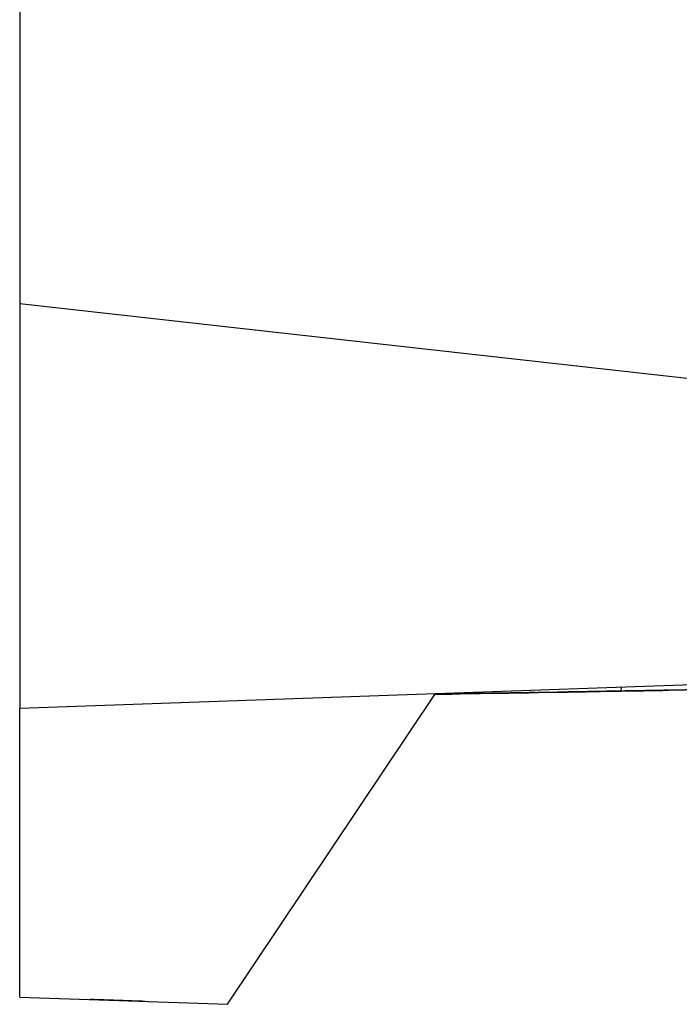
# Model space of a CAD drawing. Header units: millimetres. Extents: x -155 to 1130, y -373 to 1265.
# Tile 95 of 198: x 153 to 210, y 204 to 289. Entities that reach past the tile are written whole.
import ezdxf

# ---------------------------------------------------------------- set-up
doc = ezdxf.new("R2010")
doc.units = ezdxf.units.MM

msp = doc.modelspace()

# ---------------------------------------------------------------- linework, layer by layer
at = {"color": 7, "linetype": 'Continuous', "lineweight": 25}
for p, q in [((152.601, 689.869), (152.601, 264.869)), ((152.601, 264.869), (266.231, 252.152)), ((152.601, 264.869), (152.601, 229.869)), ((188.601, 231.127), (266.231, 233.838)), ((152.601, 229.869), (188.601, 231.127)), ((170.601, 204.241), (188.601, 231.127)), ((188.56, 231.065), (204.645, 231.345)), ((204.633, 231.345), (188.56, 231.065)), ((190.565, 231.1), (194.066, 231.161)), ((190.724, 231.103), (194.225, 231.164)), ((190.724, 231.102), (194.225, 231.164)), ((190.724, 231.102), (194.225, 231.164)), ((197.226, 231.216), (197.226, 231.216)), ((197.226, 231.216), (197.226, 231.216)), ((197.226, 231.216), (197.226, 231.216)), ((199.158, 231.25), (199.158, 231.25)), ((202.07, 231.301), (205.572, 231.362)), ((202.229, 231.303), (205.731, 231.364)), ((202.229, 231.303), (205.731, 231.364)), ((202.229, 231.303), (205.731, 231.364)), ((204.659, 231.687), (204.641, 231.346)), ((214.639, 231.52), (204.641, 231.345)), ((204.641, 231.345), (204.641, 231.345)), ((204.645, 231.345), (214.644, 231.52)), ((204.645, 231.345), (204.645, 231.345)), ((208.731, 231.417), (208.731, 231.417)), ((208.731, 231.417), (208.731, 231.417)), ((208.731, 231.417), (208.731, 231.417)), ((208.731, 231.417), (208.731, 231.417)), ((152.601, 204.869), (152.601, 229.869)), ((152.601, 204.869), (170.601, 204.241))]:
    msp.add_line(p, q, dxfattribs=at)
at = {"color": 7, "linetype": 'Continuous', "lineweight": 25, "flags": 128}
for points in [[(197.226, 231.216), (197.226, 231.216), (197.226, 231.216), (197.226, 231.216), (197.226, 231.216)], [(199.158, 231.25), (199.158, 231.25), (199.158, 231.25), (199.158, 231.25), (199.158, 231.25)]]:
    msp.add_lwpolyline(points, dxfattribs=at)
at = {"color": 7, "linetype": 'Continuous', "lineweight": 25}
for points, knots in [([(188.56, 231.065), (188.72, 231.068), (189.123, 231.075), (189.905, 231.088), (190.485, 231.098), (190.724, 231.103)], [0, 0, 0, 0, 0.280414, 0.703573, 1, 1, 1, 1]), ([(190.724, 231.103), (190.378, 231.096), (189.686, 231.084), (188.924, 231.071), (188.631, 231.066), (188.56, 231.065)], [0, 0, 0, 0, 0.4303759, 0.8606174, 1, 1, 1, 1]), ([(190.724, 231.102), (190.378, 231.096), (189.686, 231.084), (188.924, 231.071), (188.631, 231.066), (188.56, 231.065)], [0, 0, 0, 0, 0.4305015, 0.8607619, 1, 1, 1, 1]), ([(188.56, 231.065), (188.72, 231.068), (189.123, 231.075), (189.905, 231.088), (190.485, 231.098), (190.724, 231.102)], [0, 0, 0, 0, 0.280391, 0.70363, 1, 1, 1, 1]), ([(190.724, 231.102), (190.378, 231.096), (189.686, 231.084), (188.924, 231.071), (188.631, 231.066), (188.56, 231.065)], [0, 0, 0, 0, 0.430414, 0.860653, 1, 1, 1, 1]), ([(188.56, 231.065), (188.72, 231.067), (189.123, 231.075), (189.905, 231.088), (190.485, 231.098), (190.724, 231.102)], [0, 0, 0, 0, 0.280302, 0.703506, 1, 1, 1, 1]), ([(188.56, 231.065), (188.72, 231.068), (189.123, 231.075), (189.855, 231.087), (190.38, 231.097), (190.565, 231.1)], [0, 0, 0, 0, 0.29984, 0.753011, 1, 1, 1, 1]), ([(190.565, 231.1), (190.222, 231.094), (189.537, 231.082), (188.836, 231.069), (188.593, 231.065), (188.56, 231.065)], [0, 0, 0, 0, 0.463832, 0.927421, 1, 1, 1, 1]), ([(194.066, 231.161), (193.591, 231.152), (193.116, 231.144), (192.64, 231.136), (192.294, 231.13), (191.948, 231.124), (191.602, 231.118), (191.257, 231.112), (190.911, 231.106), (190.565, 231.1)], [0, 0, 0, 0, 0.001428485, 0.001428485, 0.001428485, 0.002467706, 0.002467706, 0.002467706, 0.003506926, 0.003506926, 0.003506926, 0.003506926]), ([(194.225, 231.164), (193.75, 231.155), (193.274, 231.147), (192.798, 231.139), (192.452, 231.133), (192.107, 231.127), (191.761, 231.121), (191.415, 231.115), (191.069, 231.109), (190.724, 231.102)], [0, 0, 0, 0, 0.001427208, 0.001427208, 0.001427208, 0.002464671, 0.002464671, 0.002464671, 0.003502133, 0.003502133, 0.003502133, 0.003502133]), ([(194.225, 231.164), (193.75, 231.155), (193.274, 231.147), (192.798, 231.139), (192.452, 231.133), (192.107, 231.127), (191.761, 231.121), (191.415, 231.115), (191.069, 231.109), (190.724, 231.103)], [0, 0, 0, 0, 0.001427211, 0.001427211, 0.001427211, 0.002464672, 0.002464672, 0.002464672, 0.003502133, 0.003502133, 0.003502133, 0.003502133]), ([(194.225, 231.164), (193.75, 231.155), (193.274, 231.147), (192.798, 231.139), (192.452, 231.133), (192.107, 231.127), (191.761, 231.121), (191.415, 231.115), (191.069, 231.108), (190.724, 231.102)], [0, 0, 0, 0, 0.001427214, 0.001427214, 0.001427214, 0.002464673, 0.002464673, 0.002464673, 0.003502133, 0.003502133, 0.003502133, 0.003502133]), ([(194.066, 231.161), (194.272, 231.164), (194.475, 231.168), (194.877, 231.175), (195.078, 231.179), (195.46, 231.185), (195.641, 231.188), (195.987, 231.194), (196.15, 231.197), (196.442, 231.202), (196.575, 231.205), (196.807, 231.209), (196.905, 231.21), (197.063, 231.213), (197.125, 231.214), (197.206, 231.216), (197.226, 231.216), (197.226, 231.216)], [0, 0, 0, 0, 0.125, 0.125, 0.25, 0.25, 0.375, 0.375, 0.5, 0.5, 0.625, 0.625, 0.75, 0.75, 0.875, 0.875, 1, 1, 1, 1]), ([(197.226, 231.216), (197.226, 231.216), (197.206, 231.216), (197.125, 231.214), (197.064, 231.213), (196.905, 231.21), (196.808, 231.209), (196.578, 231.205), (196.444, 231.202), (196.151, 231.197), (195.991, 231.194), (195.644, 231.188), (195.461, 231.185), (195.081, 231.178), (194.881, 231.175), (194.476, 231.168), (194.272, 231.164), (194.066, 231.161)], [0, 0, 0, 0, 0.125, 0.125, 0.25, 0.25, 0.375, 0.375, 0.5, 0.5, 0.625, 0.625, 0.75, 0.75, 0.875, 0.875, 1, 1, 1, 1]), ([(197.226, 231.216), (197.226, 231.216), (197.207, 231.216), (197.132, 231.214), (197.075, 231.213), (196.926, 231.211), (196.834, 231.209), (196.618, 231.205), (196.492, 231.203), (196.216, 231.198), (196.065, 231.196), (195.738, 231.19), (195.562, 231.187), (195.02, 231.177), (194.624, 231.171), (194.225, 231.164)], [0, 0, 0, 0, 0.125, 0.125, 0.25, 0.25, 0.375, 0.375, 0.5, 0.5, 0.625, 0.625, 0.75, 0.75, 1, 1, 1, 1]), ([(194.225, 231.164), (194.425, 231.167), (194.62, 231.171), (195.006, 231.177), (195.197, 231.181), (195.561, 231.187), (195.734, 231.19), (196.06, 231.196), (196.214, 231.198), (196.49, 231.203), (196.614, 231.205), (196.833, 231.209), (196.925, 231.211), (197.073, 231.213), (197.131, 231.214), (197.207, 231.216), (197.226, 231.216), (197.226, 231.216)], [0, 0, 0, 0, 0.125, 0.125, 0.25, 0.25, 0.375, 0.375, 0.5, 0.5, 0.625, 0.625, 0.75, 0.75, 0.875, 0.875, 1, 1, 1, 1]), ([(197.226, 231.216), (197.226, 231.216), (197.207, 231.216), (197.132, 231.214), (197.075, 231.213), (196.926, 231.211), (196.834, 231.209), (196.618, 231.205), (196.492, 231.203), (196.216, 231.198), (196.065, 231.196), (195.738, 231.19), (195.562, 231.187), (195.02, 231.177), (194.624, 231.171), (194.225, 231.164)], [0, 0, 0, 0, 0.125, 0.125, 0.25, 0.25, 0.375, 0.375, 0.5, 0.5, 0.625, 0.625, 0.75, 0.75, 1, 1, 1, 1]), ([(194.225, 231.164), (194.425, 231.167), (194.62, 231.17), (195.006, 231.177), (195.197, 231.181), (195.561, 231.187), (195.734, 231.19), (196.06, 231.196), (196.214, 231.198), (196.49, 231.203), (196.614, 231.205), (196.833, 231.209), (196.925, 231.211), (197.073, 231.213), (197.131, 231.214), (197.207, 231.216), (197.226, 231.216), (197.226, 231.216)], [0, 0, 0, 0, 0.125, 0.125, 0.25, 0.25, 0.375, 0.375, 0.5, 0.5, 0.625, 0.625, 0.75, 0.75, 0.875, 0.875, 1, 1, 1, 1]), ([(197.226, 231.216), (197.226, 231.216), (197.207, 231.216), (197.132, 231.214), (197.075, 231.213), (196.926, 231.211), (196.834, 231.209), (196.618, 231.205), (196.492, 231.203), (196.216, 231.198), (196.065, 231.196), (195.738, 231.19), (195.562, 231.187), (195.02, 231.177), (194.624, 231.171), (194.225, 231.164)], [0, 0, 0, 0, 0.125, 0.125, 0.25, 0.25, 0.375, 0.375, 0.5, 0.5, 0.625, 0.625, 0.75, 0.75, 1, 1, 1, 1]), ([(194.225, 231.164), (194.425, 231.167), (194.62, 231.17), (195.006, 231.177), (195.197, 231.181), (195.561, 231.187), (195.734, 231.19), (196.06, 231.196), (196.214, 231.198), (196.49, 231.203), (196.614, 231.205), (196.833, 231.209), (196.925, 231.211), (197.073, 231.213), (197.131, 231.214), (197.207, 231.216), (197.226, 231.216), (197.226, 231.216)], [0, 0, 0, 0, 0.125, 0.125, 0.25, 0.25, 0.375, 0.375, 0.5, 0.5, 0.625, 0.625, 0.75, 0.75, 0.875, 0.875, 1, 1, 1, 1]), ([(202.229, 231.303), (202.027, 231.3), (201.829, 231.296), (201.439, 231.29), (201.245, 231.286), (200.874, 231.28), (200.698, 231.277), (200.365, 231.271), (200.207, 231.268), (199.923, 231.263), (199.795, 231.261), (199.57, 231.257), (199.473, 231.255), (199.241, 231.251), (199.158, 231.25), (199.158, 231.25)], [0, 0, 0, 0, 0.125, 0.125, 0.25, 0.25, 0.375, 0.375, 0.5, 0.5, 0.625, 0.625, 0.75, 0.75, 1, 1, 1, 1]), ([(199.158, 231.25), (199.158, 231.25), (199.179, 231.25), (199.258, 231.251), (199.317, 231.253), (199.473, 231.255), (199.568, 231.257), (199.792, 231.261), (199.922, 231.263), (200.205, 231.268), (200.36, 231.271), (200.696, 231.277), (200.873, 231.28), (201.241, 231.286), (201.434, 231.289), (201.828, 231.296), (202.027, 231.3), (202.229, 231.303)], [0, 0, 0, 0, 0.125, 0.125, 0.25, 0.25, 0.375, 0.375, 0.5, 0.5, 0.625, 0.625, 0.75, 0.75, 0.875, 0.875, 1, 1, 1, 1]), ([(202.229, 231.303), (202.027, 231.3), (201.829, 231.296), (201.439, 231.29), (201.245, 231.286), (200.874, 231.28), (200.698, 231.277), (200.365, 231.271), (200.207, 231.268), (199.923, 231.263), (199.795, 231.261), (199.57, 231.257), (199.473, 231.255), (199.241, 231.251), (199.158, 231.25), (199.158, 231.25)], [0, 0, 0, 0, 0.125, 0.125, 0.25, 0.25, 0.375, 0.375, 0.5, 0.5, 0.625, 0.625, 0.75, 0.75, 1, 1, 1, 1]), ([(199.158, 231.25), (199.158, 231.25), (199.179, 231.25), (199.257, 231.251), (199.317, 231.252), (199.473, 231.255), (199.568, 231.257), (199.792, 231.261), (199.922, 231.263), (200.205, 231.268), (200.36, 231.271), (200.696, 231.277), (200.873, 231.28), (201.241, 231.286), (201.434, 231.289), (201.828, 231.296), (202.027, 231.3), (202.229, 231.303)], [0, 0, 0, 0, 0.125, 0.125, 0.25, 0.25, 0.375, 0.375, 0.5, 0.5, 0.625, 0.625, 0.75, 0.75, 0.875, 0.875, 1, 1, 1, 1]), ([(202.229, 231.303), (202.027, 231.3), (201.829, 231.296), (201.439, 231.289), (201.245, 231.286), (200.874, 231.28), (200.698, 231.277), (200.365, 231.271), (200.207, 231.268), (199.923, 231.263), (199.795, 231.261), (199.57, 231.257), (199.473, 231.255), (199.241, 231.251), (199.158, 231.25), (199.158, 231.25)], [0, 0, 0, 0, 0.125, 0.125, 0.25, 0.25, 0.375, 0.375, 0.5, 0.5, 0.625, 0.625, 0.75, 0.75, 1, 1, 1, 1]), ([(199.158, 231.25), (199.158, 231.25), (199.179, 231.25), (199.257, 231.251), (199.317, 231.252), (199.473, 231.255), (199.568, 231.257), (199.792, 231.261), (199.922, 231.263), (200.205, 231.268), (200.36, 231.271), (200.696, 231.277), (200.873, 231.28), (201.241, 231.286), (201.434, 231.289), (201.828, 231.296), (202.027, 231.3), (202.229, 231.303)], [0, 0, 0, 0, 0.125, 0.125, 0.25, 0.25, 0.375, 0.375, 0.5, 0.5, 0.625, 0.625, 0.75, 0.75, 0.875, 0.875, 1, 1, 1, 1]), ([(199.158, 231.25), (199.158, 231.25), (199.177, 231.25), (199.251, 231.251), (199.307, 231.252), (199.453, 231.255), (199.542, 231.256), (199.752, 231.26), (199.874, 231.262), (200.142, 231.267), (200.287, 231.269), (200.604, 231.275), (200.773, 231.278), (201.298, 231.287), (201.681, 231.294), (202.07, 231.301)], [0, 0, 0, 0, 0.125, 0.125, 0.25, 0.25, 0.375, 0.375, 0.5, 0.5, 0.625, 0.625, 0.75, 0.75, 1, 1, 1, 1]), ([(202.07, 231.3), (201.875, 231.297), (201.685, 231.294), (201.311, 231.287), (201.127, 231.284), (200.774, 231.278), (200.607, 231.275), (200.292, 231.269), (200.143, 231.267), (199.875, 231.262), (199.755, 231.26), (199.544, 231.256), (199.453, 231.255), (199.308, 231.252), (199.253, 231.251), (199.177, 231.25), (199.158, 231.25), (199.158, 231.25)], [0, 0, 0, 0, 0.125, 0.125, 0.25, 0.25, 0.375, 0.375, 0.5, 0.5, 0.625, 0.625, 0.75, 0.75, 0.875, 0.875, 1, 1, 1, 1]), ([(205.572, 231.362), (205.096, 231.353), (204.621, 231.345), (204.145, 231.337), (203.799, 231.331), (203.454, 231.325), (203.108, 231.319), (202.762, 231.313), (202.416, 231.307), (202.07, 231.3)], [0, 0, 0, 0, 0.001428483, 0.001428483, 0.001428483, 0.002467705, 0.002467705, 0.002467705, 0.003506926, 0.003506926, 0.003506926, 0.003506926]), ([(205.731, 231.364), (205.255, 231.356), (204.779, 231.348), (204.304, 231.34), (203.958, 231.333), (203.612, 231.327), (203.266, 231.321), (202.92, 231.315), (202.575, 231.309), (202.229, 231.303)], [0, 0, 0, 0, 0.001427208, 0.001427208, 0.001427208, 0.002464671, 0.002464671, 0.002464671, 0.003502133, 0.003502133, 0.003502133, 0.003502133]), ([(205.731, 231.364), (205.255, 231.356), (204.779, 231.348), (204.304, 231.34), (203.958, 231.334), (203.612, 231.327), (203.266, 231.321), (202.92, 231.315), (202.575, 231.309), (202.229, 231.303)], [0, 0, 0, 0, 0.001427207, 0.001427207, 0.001427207, 0.00246467, 0.00246467, 0.00246467, 0.003502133, 0.003502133, 0.003502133, 0.003502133]), ([(205.731, 231.364), (205.255, 231.356), (204.779, 231.348), (204.304, 231.339), (203.958, 231.333), (203.612, 231.327), (203.266, 231.321), (202.92, 231.315), (202.575, 231.309), (202.229, 231.303)], [0, 0, 0, 0, 0.001427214, 0.001427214, 0.001427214, 0.002464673, 0.002464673, 0.002464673, 0.003502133, 0.003502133, 0.003502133, 0.003502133]), ([(205.572, 231.362), (205.777, 231.365), (205.981, 231.369), (206.382, 231.376), (206.583, 231.379), (206.965, 231.386), (207.147, 231.389), (207.492, 231.395), (207.655, 231.398), (207.947, 231.403), (208.08, 231.405), (208.313, 231.41), (208.41, 231.411), (208.568, 231.414), (208.63, 231.415), (208.711, 231.416), (208.731, 231.417), (208.731, 231.417)], [0, 0, 0, 0, 0.125, 0.125, 0.25, 0.25, 0.375, 0.375, 0.5, 0.5, 0.625, 0.625, 0.75, 0.75, 0.875, 0.875, 1, 1, 1, 1]), ([(208.731, 231.417), (208.731, 231.417), (208.711, 231.416), (208.631, 231.415), (208.57, 231.414), (208.411, 231.411), (208.313, 231.409), (208.083, 231.405), (207.949, 231.403), (207.656, 231.398), (207.497, 231.395), (207.149, 231.389), (206.966, 231.386), (206.586, 231.379), (206.386, 231.376), (205.981, 231.369), (205.777, 231.365), (205.572, 231.362)], [0, 0, 0, 0, 0.125, 0.125, 0.25, 0.25, 0.375, 0.375, 0.5, 0.5, 0.625, 0.625, 0.75, 0.75, 0.875, 0.875, 1, 1, 1, 1]), ([(208.731, 231.417), (208.731, 231.417), (208.712, 231.416), (208.637, 231.415), (208.58, 231.414), (208.431, 231.412), (208.34, 231.41), (208.123, 231.406), (207.997, 231.404), (207.721, 231.399), (207.57, 231.397), (207.243, 231.391), (207.068, 231.388), (206.525, 231.378), (206.129, 231.371), (205.731, 231.364)], [0, 0, 0, 0, 0.125, 0.125, 0.25, 0.25, 0.375, 0.375, 0.5, 0.5, 0.625, 0.625, 0.75, 0.75, 1, 1, 1, 1]), ([(205.731, 231.364), (205.93, 231.368), (206.126, 231.371), (206.511, 231.378), (206.702, 231.381), (207.066, 231.388), (207.239, 231.391), (207.566, 231.396), (207.72, 231.399), (207.996, 231.404), (208.12, 231.406), (208.338, 231.41), (208.43, 231.412), (208.579, 231.414), (208.636, 231.415), (208.712, 231.416), (208.731, 231.417), (208.731, 231.417)], [0, 0, 0, 0, 0.125, 0.125, 0.25, 0.25, 0.375, 0.375, 0.5, 0.5, 0.625, 0.625, 0.75, 0.75, 0.875, 0.875, 1, 1, 1, 1]), ([(208.731, 231.417), (208.731, 231.417), (208.712, 231.416), (208.637, 231.415), (208.58, 231.414), (208.431, 231.412), (208.34, 231.41), (208.123, 231.406), (207.997, 231.404), (207.721, 231.399), (207.57, 231.397), (207.243, 231.391), (207.068, 231.388), (206.525, 231.378), (206.129, 231.371), (205.731, 231.364)], [0, 0, 0, 0, 0.125, 0.125, 0.25, 0.25, 0.375, 0.375, 0.5, 0.5, 0.625, 0.625, 0.75, 0.75, 1, 1, 1, 1]), ([(205.731, 231.364), (205.93, 231.368), (206.126, 231.371), (206.511, 231.378), (206.702, 231.381), (207.066, 231.388), (207.239, 231.391), (207.566, 231.396), (207.72, 231.399), (207.996, 231.404), (208.12, 231.406), (208.338, 231.41), (208.43, 231.412), (208.579, 231.414), (208.636, 231.415), (208.712, 231.416), (208.731, 231.417), (208.731, 231.417)], [0, 0, 0, 0, 0.125, 0.125, 0.25, 0.25, 0.375, 0.375, 0.5, 0.5, 0.625, 0.625, 0.75, 0.75, 0.875, 0.875, 1, 1, 1, 1]), ([(208.731, 231.417), (208.731, 231.417), (208.712, 231.416), (208.637, 231.415), (208.58, 231.414), (208.431, 231.412), (208.34, 231.41), (208.124, 231.406), (207.997, 231.404), (207.721, 231.399), (207.57, 231.397), (207.243, 231.391), (207.068, 231.388), (206.525, 231.378), (206.129, 231.371), (205.731, 231.364)], [0, 0, 0, 0, 0.125, 0.125, 0.25, 0.25, 0.375, 0.375, 0.5, 0.5, 0.625, 0.625, 0.75, 0.75, 1, 1, 1, 1]), ([(205.731, 231.364), (205.93, 231.368), (206.126, 231.371), (206.511, 231.378), (206.702, 231.381), (207.066, 231.388), (207.239, 231.391), (207.566, 231.396), (207.72, 231.399), (207.996, 231.404), (208.12, 231.406), (208.338, 231.41), (208.43, 231.412), (208.579, 231.414), (208.636, 231.415), (208.712, 231.416), (208.731, 231.417), (208.731, 231.417)], [0, 0, 0, 0, 0.125, 0.125, 0.25, 0.25, 0.375, 0.375, 0.5, 0.5, 0.625, 0.625, 0.75, 0.75, 0.875, 0.875, 1, 1, 1, 1]), ([(163.433, 204.491), (163.357, 204.494), (163.204, 204.499), (162.978, 204.507), (162.754, 204.515), (162.532, 204.523), (162.312, 204.53), (162.096, 204.538), (161.881, 204.545), (161.591, 204.556), (161.233, 204.568), (160.819, 204.582), (160.43, 204.596), (160.072, 204.609), (159.748, 204.62), (159.466, 204.63), (159.226, 204.638), (159.035, 204.645), (158.888, 204.65), (158.785, 204.654), (158.721, 204.656), (158.713, 204.656), (158.709, 204.656)], [0, 0, 0, 0, 0.030299, 0.060412, 0.0904, 0.120327, 0.150256, 0.180252, 0.210377, 0.240693, 0.304836, 0.369049, 0.434461, 0.499945, 0.565364, 0.630856, 0.695018, 0.759251, 0.819677, 0.879607, 0.939545, 1, 1, 1, 1])]:
    msp.add_open_spline(points, degree=3, knots=knots, dxfattribs=at)

doc.saveas('drawing.dxf')
